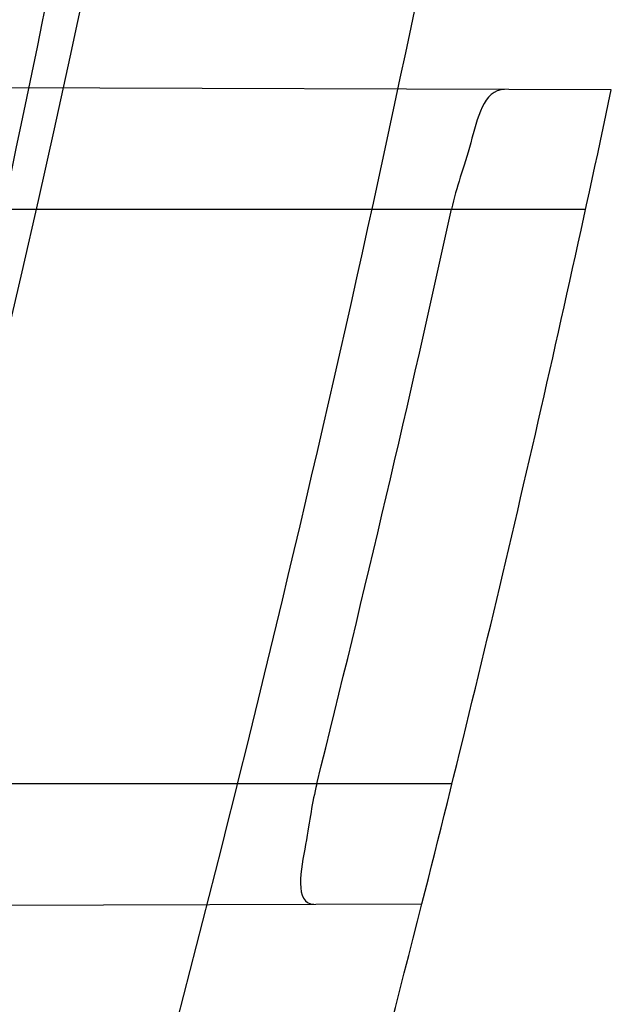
# Model space of a CAD drawing. Header units: millimetres. Extents: x 0 to 297, y 0 to 210.
# Tile 92 of 256: x 141.7452 to 141.7592, y 93.4522 to 93.4753. Entities that reach past the tile are written whole.
import ezdxf

# ---------------------------------------------------------------- set-up
doc = ezdxf.new("R2010")
doc.units = ezdxf.units.MM
doc.header["$LTSCALE"] = 16.335
doc.layers.get('0').update_dxf_attribs({"linetype": 'CONTINUOUS'})
for name, color, linetype in [('01_GLOBAL', 7, 'CONTINUOUS'), ('INTFCLR_1', 7, 'CONTINUOUS'), ('INTFCLR_144815', 7, 'CONTINUOUS')]:
    doc.layers.add(name, color=color, linetype=linetype)

msp = doc.modelspace()

# ---------------------------------------------------------------- linework, layer by layer
at = {"color": 7, "linetype": 'Continuous'}
msp.add_circle((142.5788034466, 92.2083412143), 3.42, dxfattribs=at)
at = {"color": 9, "linetype": 'Continuous'}
msp.add_arc((142.5788034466, 92.2083412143), 3.3761688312, 92.9674534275, 177.0325465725, dxfattribs=at)
at = {"layer": '01_GLOBAL', "color": 7, "linetype": 'Continuous'}
msp.add_circle((142.5788034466, 92.2083412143), 3.465, dxfattribs=at)
at = {"layer": 'INTFCLR_1', "color": 9, "linetype": 'Continuous'}
for p, q in [((141.7591567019, 93.4736477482), (141.7282450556, 93.4737556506)), ((141.7266979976, 93.4708428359), (141.7585536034, 93.4708428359)), ((141.7554119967, 93.45734283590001), (141.7233301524, 93.45734283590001)), ((141.7234335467, 93.4544132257), (141.7547052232, 93.4545223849))]:
    msp.add_line(p, q, dxfattribs=at)
at = {"layer": 'INTFCLR_1', "color": 6, "linetype": 'Continuous'}
for centre, radius, start, end in [((141.273551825, 93.5765928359), 0.5431065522, 270, 90.00000002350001), ((141.273551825, 93.5765928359), 0.5161422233, 270, 90.00000002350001), ((141.273551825, 93.5765928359), 0.4963968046, 345.7642015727, 348.0308689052), ((141.2739776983, 93.57658754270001), 0.4928984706, 345.9997874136, 347.6116644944)]:
    msp.add_arc(centre, radius, start, end, dxfattribs=at)
at = {"layer": 'INTFCLR_1', "color": 9, "linetype": 'Continuous'}
for centre, radius, start, end in [((141.2779528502, 93.57659374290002), 0.4794956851, 346.8723352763, 13.1275089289), ((141.2778760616, 93.5765928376), 0.475632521, 346.8756062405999, 13.1243934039), ((141.273551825, 93.5765928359), 0.4963968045, 342.6651652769, 345.7642015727)]:
    msp.add_arc(centre, radius, start, end, dxfattribs=at)
for points, knots in [([(141.7564146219, 93.4086508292), (141.7574831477, 93.41155839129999), (141.7595771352, 93.4174295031), (141.7635668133, 93.42933601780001), (141.7700402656, 93.45070775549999), (141.7760428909, 93.4757920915), (141.7800065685, 93.49821100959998), (141.7816728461, 93.5096585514), (141.7825328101, 93.5162796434), (141.7845176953, 93.5329021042), (141.7865801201, 93.56130459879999), (141.786249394, 93.5948145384), (141.7846909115, 93.6165304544), (141.783710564, 93.6265576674), (141.7829887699, 93.6332267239), (141.7807586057, 93.6512265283), (141.7756949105, 93.6800492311), (141.7683980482, 93.70818923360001), (141.7631787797, 93.72489102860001), (141.7612158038, 93.7308650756), (141.7582294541, 93.7396651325), (141.7514922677, 93.75806300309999), (141.7398577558, 93.7850653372), (141.7266081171, 93.8105758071), (141.7173713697, 93.8262776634), (141.7130543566, 93.8332672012), (141.7101864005, 93.83782329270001), (141.7024300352, 93.84980584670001), (141.6894327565, 93.86819606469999), (141.6713790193, 93.8905837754), (141.6560874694, 93.9073650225), (141.64540551, 93.9180914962), (141.6394993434, 93.9237707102), (141.6313044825, 93.931429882), (141.6198341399, 93.9414587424), (141.6074179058, 93.951189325), (141.5999877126, 93.9564732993), (141.5969902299, 93.95850233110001), (141.595231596, 93.95966887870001), (141.5931919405, 93.96097975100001), (141.5909359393, 93.9623581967), (141.5889565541, 93.9634935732), (141.587260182, 93.9643827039), (141.5858677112, 93.96502951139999), (141.5847587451, 93.9654250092), (141.5839916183, 93.9656040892), (141.5833474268, 93.9655067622), (141.5832219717, 93.96490050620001), (141.5835311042, 93.9642303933), (141.5840679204, 93.963301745), (141.5849352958, 93.96213278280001), (141.5860911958, 93.9607075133), (141.587545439, 93.9590358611), (141.5892822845, 93.9571169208), (141.5909074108, 93.95536848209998), (141.5923395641, 93.9538455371), (141.5948337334, 93.9512100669), (141.5989725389, 93.94688354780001), (141.6073909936, 93.9380497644), (141.6165855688, 93.9281391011), (141.6249614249, 93.9186667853), (141.6301387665, 93.9126434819), (141.6384641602, 93.90275559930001), (141.6512098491, 93.88673181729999), (141.6679191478, 93.8634190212), (141.680013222, 93.8443873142), (141.6879313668, 93.83084055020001), (141.6933038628, 93.8213126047), (141.702572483, 93.8039212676), (141.7149508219, 93.7776586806), (141.7234902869, 93.75576266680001), (141.7274621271, 93.7444100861)], [0, 0, 0, 0, 0.0103790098, 0.0208837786, 0.0420711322, 0.08518383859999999, 0.1071959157, 0.1183352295, 0.1239409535, 0.1295662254, 0.1744257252, 0.2192335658, 0.2417179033, 0.2473538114, 0.2529901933, 0.2641930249, 0.3081221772, 0.3509242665, 0.3614865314, 0.3667493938, 0.3719931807, 0.3926229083, 0.4323809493, 0.4704125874, 0.488853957, 0.4934075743, 0.4979380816, 0.506891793, 0.541232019, 0.5733300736, 0.6031972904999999, 0.6172524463, 0.624045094, 0.6306497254, 0.6548348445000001, 0.6750681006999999, 0.6834748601, 0.6853777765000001, 0.68719583, 0.6905456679, 0.6935010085, 0.6960526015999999, 0.698191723, 0.6999112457, 0.7012080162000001, 0.7020916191, 0.7026257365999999, 0.703100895, 0.7038825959, 0.7050751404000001, 0.7066972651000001, 0.7087491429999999, 0.7112254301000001, 0.7141189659, 0.7174213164, 0.7192231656, 0.7211235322, 0.729579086, 0.7392841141, 0.7620097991, 0.7748694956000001, 0.7816475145, 0.7886215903, 0.818178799, 0.8502213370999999, 0.88468242, 0.8936821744, 0.9027945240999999, 0.9213302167, 0.9597016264, 1, 1, 1, 1]), ([(141.589474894, 93.9635928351), (141.5901302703, 93.9635927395), (141.5934664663, 93.96227294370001), (141.5972968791, 93.9600325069), (141.6010154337, 93.95769364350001), (141.6028021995, 93.9565296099), (141.6058484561, 93.95450638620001), (141.6133970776, 93.94924141), (141.6260174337, 93.93955065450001), (141.6376862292, 93.9295595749), (141.6460232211, 93.9219302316), (141.6520280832, 93.91627713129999), (141.6628847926, 93.9056050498), (141.6784293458, 93.8889099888), (141.6967876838, 93.8666341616), (141.7100118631, 93.8483278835), (141.7179037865, 93.83639944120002), (141.7208202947, 93.8318664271), (141.7252087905, 93.8249149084), (141.734595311, 93.80930459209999), (141.748064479, 93.7839377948), (141.7598995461, 93.7570716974), (141.766753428, 93.7387640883), (141.7697904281, 93.7300101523), (141.7717861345, 93.7240691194), (141.7770905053, 93.7074658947), (141.7845086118, 93.67948795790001), (141.7896594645, 93.6508151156), (141.7919274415, 93.6329110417), (141.7926613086, 93.62627893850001), (141.793657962, 93.61630821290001), (141.795242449, 93.59471460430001), (141.7955788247, 93.5613875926), (141.7934815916, 93.5331432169), (141.7914638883, 93.5166159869), (141.7905895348, 93.51003151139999), (141.788895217, 93.4986462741), (141.7848639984, 93.4763451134), (141.7787596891, 93.4513974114), (141.7721799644, 93.4301501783), (141.768123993, 93.4183101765), (141.7659952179, 93.41247182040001), (141.7649089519, 93.40958046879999)], [0, 0, 0, 0, 0.0031306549, 0.0166311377, 0.0214593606, 0.0240790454, 0.0268205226, 0.0389267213, 0.0680356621, 0.1027866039, 0.1122691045, 0.1220183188, 0.1421809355, 0.1849822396, 0.2309158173, 0.2799873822, 0.2927706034, 0.2992370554, 0.3057353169, 0.3320403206, 0.3862319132, 0.4428084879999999, 0.4721383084, 0.4795908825, 0.487069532, 0.5020757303, 0.5628487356, 0.6251729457, 0.6410612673, 0.6490543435, 0.6570463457, 0.6889269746, 0.7524526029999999, 0.8160592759, 0.8240370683, 0.8319876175, 0.8477879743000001, 0.8790177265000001, 0.9402188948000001, 0.970317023, 0.9852457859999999, 1, 1, 1, 1]), ([(141.7274621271, 93.7444100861), (141.7315912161, 93.73260804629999), (141.7390893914, 93.7083558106), (141.7462276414, 93.6771830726), (141.7497519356, 93.6563636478), (141.7511690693, 93.6465420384), (141.7520562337, 93.63993331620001), (141.7542266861, 93.62172821), (141.7563129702, 93.5917074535), (141.7560193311, 93.56158016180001), (141.75492511, 93.5431617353), (141.7544248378, 93.53644044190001), (141.7535799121, 93.5264371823), (141.7512498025, 93.5051367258), (141.7458257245, 93.4730218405), (141.7391945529, 93.44635307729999), (141.7346932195, 93.43104762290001), (141.7328673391, 93.4250457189), (141.7295794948, 93.4147503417), (141.7226337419, 93.3948776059), (141.7115361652, 93.3677887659), (141.7001192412, 93.3445285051), (141.6927555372, 93.3309518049), (141.6900841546, 93.32616319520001), (141.6861147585, 93.3191771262), (141.6775648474, 93.3047783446), (141.6639972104, 93.28405809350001), (141.6473654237, 93.26144055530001), (141.6353721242, 93.2466858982), (141.6284582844, 93.2385874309), (141.6258517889, 93.2355648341), (141.6214530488, 93.2305373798), (141.6133270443, 93.2214911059), (141.6044845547, 93.2120682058), (141.5965053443, 93.2037254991), (141.5917239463, 93.1987068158), (141.5879282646, 93.1946089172), (141.5854794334, 93.19177211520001), (141.5841304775, 93.1899788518), (141.5835709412, 93.18902726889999), (141.5832318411, 93.1883445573), (141.5833749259, 93.1874561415), (141.5852684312, 93.18784244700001), (141.5873513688, 93.1888408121), (141.5911230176, 93.19087984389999), (141.5947207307, 93.1931715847), (141.5976748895, 93.1951401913), (141.5995705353, 93.1964436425), (141.602756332, 93.1986733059), (141.6078515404, 93.20240372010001), (141.6149715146, 93.20793848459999), (141.62561538, 93.21669735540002), (141.6351418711, 93.22524116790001), (141.6434777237, 93.2332353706), (141.649452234, 93.23913163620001), (141.6602195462, 93.2502334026), (141.6755659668, 93.26754542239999), (141.6935858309, 93.2905631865), (141.7064887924, 93.3094194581), (141.7141583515, 93.3216829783), (141.7169899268, 93.32634221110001), (141.721250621, 93.3334910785), (141.7303494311, 93.3495428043), (141.743335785, 93.375597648), (141.7522698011, 93.3973723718), (141.7564146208, 93.40865082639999)], [0, 0, 0, 0, 0.0419354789, 0.08505031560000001, 0.1071497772, 0.1127379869, 0.1183317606, 0.1295131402, 0.1742263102, 0.2191466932, 0.230445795, 0.2361065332, 0.241751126, 0.2641147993, 0.3079545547, 0.3508736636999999, 0.3561840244, 0.3614616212, 0.3719139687, 0.3924297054, 0.4320526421, 0.4700131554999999, 0.4792642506, 0.483852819, 0.4884035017, 0.5062126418, 0.5400088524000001, 0.5714206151, 0.6003317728, 0.6037560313, 0.6071340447, 0.6137178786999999, 0.6261602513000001, 0.6479155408, 0.6570536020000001, 0.6648783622, 0.6711643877, 0.6757843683, 0.6774462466, 0.6786751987, 0.6794900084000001, 0.6799813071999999, 0.6813020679, 0.6842478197, 0.6888651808, 0.6950795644, 0.6987591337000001, 0.70073729, 0.7027989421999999, 0.7117993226, 0.7219139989, 0.7330405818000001, 0.7580265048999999, 0.7648041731, 0.7717766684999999, 0.7861782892, 0.816667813, 0.8493175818, 0.8841610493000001, 0.8932352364, 0.8978283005, 0.9024468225, 0.9211469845, 0.9596997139, 1, 1, 1, 1]), ([(141.5894748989, 93.1895928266), (141.5892979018, 93.1895928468), (141.5888645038, 93.1896782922), (141.5888868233, 93.190457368), (141.5893505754, 93.1912589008), (141.5901524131, 93.1924502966), (141.5913747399, 93.19393289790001), (141.5929802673, 93.19575471), (141.5949656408, 93.1978911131), (141.5971947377, 93.2002239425), (141.5996190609, 93.2027196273), (141.6031782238, 93.2063557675), (141.6105296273, 93.21384324), (141.6195432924, 93.22320786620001), (141.6278287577, 93.2322027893), (141.6323134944, 93.2372021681), (141.6349707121, 93.240207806), (141.642015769, 93.24825737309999), (141.6542358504, 93.2629238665), (141.6711890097, 93.2854196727), (141.6850238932, 93.3060388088), (141.6937443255, 93.3203727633), (141.6977917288, 93.32732574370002), (141.7005148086, 93.332090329), (141.7080176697, 93.34559306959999), (141.7196527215, 93.3687304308), (141.7309710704, 93.39569854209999), (141.7380553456, 93.41548603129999), (141.7414080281, 93.4257353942), (141.74326968, 93.43170979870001), (141.7478571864, 93.44693850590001), (141.754617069, 93.4734775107), (141.7601493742, 93.50545404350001), (141.7625257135, 93.5266628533), (141.7633872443, 93.5366215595), (141.7638973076, 93.5433123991), (141.7650129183, 93.56164671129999), (141.7653124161, 93.591641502), (141.7631848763, 93.6215275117), (141.7609722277, 93.63964749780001), (141.7600677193, 93.64622607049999), (141.758622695, 93.65600410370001), (141.7550282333, 93.6767350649), (141.7477475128, 93.7077732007), (141.7401050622, 93.7319029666), (141.7358975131, 93.7436438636)], [0, 0, 0, 0, 0.0008731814, 0.0017184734, 0.0032338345, 0.0055641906, 0.008732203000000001, 0.0127298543, 0.0175349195, 0.0231216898, 0.028646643, 0.0346996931, 0.0482229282, 0.0804128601, 0.09881585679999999, 0.1085510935, 0.1135452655, 0.1186072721, 0.1613234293, 0.207686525, 0.2575125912, 0.2837456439, 0.2904463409, 0.297201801, 0.3108185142, 0.3666506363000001, 0.4248611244, 0.4549770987, 0.470314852, 0.4780577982, 0.4858479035, 0.548777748, 0.6130125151, 0.6457681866, 0.6540348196, 0.6623247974, 0.6788712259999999, 0.7446474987, 0.8101274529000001, 0.8265054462, 0.8346996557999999, 0.8428862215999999, 0.8752668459, 0.9384715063, 1, 1, 1, 1])]:
    msp.add_open_spline(points, degree=3, knots=knots, dxfattribs=at)
at = {"layer": 'INTFCLR_1', "color": 6, "linetype": 'Continuous'}
for points, knots in [([(141.6277114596, 93.9635928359), (141.62722335, 93.9635928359), (141.6272941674, 93.9616186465), (141.6286240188, 93.9602168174), (141.6303773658, 93.9574436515), (141.6330579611, 93.9541787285), (141.636536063, 93.9498851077), (141.6409148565, 93.9446589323), (141.6460561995, 93.938503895), (141.6515635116, 93.9318371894), (141.6570035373, 93.92513003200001), (141.6620669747, 93.9187433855), (141.6667156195, 93.9127488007), (141.6709428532, 93.907173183), (141.6747632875, 93.9020253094), (141.678203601, 93.89729346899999), (141.6812975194, 93.892957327), (141.684076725, 93.8889918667), (141.6865629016, 93.8853864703), (141.6887839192, 93.8821174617), (141.6907670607, 93.879157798), (141.6925435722, 93.87647309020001), (141.6941233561, 93.874058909), (141.6955259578, 93.8718932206), (141.6967707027, 93.86995357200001), (141.6978866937, 93.8681999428), (141.6988796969, 93.86662771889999), (141.6997620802, 93.86522135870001), (141.7005836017, 93.8639042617), (141.7014128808, 93.86256652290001), (141.7023097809, 93.86111046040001), (141.7032931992, 93.8595026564), (141.7043734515, 93.85772284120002), (141.7055619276, 93.8557478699), (141.706875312, 93.8535443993), (141.7083246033, 93.8510862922), (141.7099237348, 93.84834019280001), (141.7116817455, 93.8452798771), (141.7136163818, 93.8418602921), (141.7157436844, 93.8380349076), (141.7180830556, 93.833744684), (141.7206593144, 93.82891480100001), (141.7234900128, 93.82347305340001), (141.726590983, 93.8173359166), (141.7299816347, 93.810401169), (141.7336899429, 93.8025259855), (141.7377398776, 93.7935382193), (141.7421529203, 93.78321811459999), (141.7469453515, 93.7713014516), (141.7521299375, 93.7574106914), (141.7576364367, 93.74122679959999), (141.7631009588, 93.7231958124), (141.7681397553, 93.7040775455), (141.7724835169, 93.68473862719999), (141.7760959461, 93.6653468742), (141.7789762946, 93.645979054), (141.7811396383, 93.6266321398), (141.78259316, 93.6073517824), (141.7833500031, 93.5881192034), (141.7834187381, 93.5689647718), (141.782807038, 93.54987085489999), (141.7815194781, 93.5308399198), (141.7795595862, 93.51188722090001), (141.7769236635, 93.4929746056), (141.7736112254, 93.47412732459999), (141.7696058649, 93.4553044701), (141.7649044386, 93.43652991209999), (141.7595680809, 93.41806413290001), (141.7539109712, 93.4008043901), (141.7483372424, 93.3854818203), (141.7431614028, 93.3723954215), (141.7384031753, 93.3611505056), (141.7340415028, 93.3514143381), (141.7300563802, 93.34293319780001), (141.7264192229, 93.3354991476), (141.7231040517, 93.3289574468), (141.7200858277, 93.32318225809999), (141.7173473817, 93.3180790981), (141.7148681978, 93.3135654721), (141.7126227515, 93.30956018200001), (141.7105887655, 93.305996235), (141.7087453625, 93.3028169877), (141.7070795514, 93.29998482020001), (141.705579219, 93.29746570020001), (141.7042282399, 93.2952218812), (141.7030062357, 93.2932118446), (141.701896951, 93.29140311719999), (141.7008702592, 93.2897422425), (141.6998448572, 93.28809591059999), (141.698741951, 93.2863382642), (141.697495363, 93.2843681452), (141.6960930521, 93.28217288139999), (141.6945138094, 93.27972619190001), (141.6927331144, 93.2769994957), (141.6907308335, 93.2739717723), (141.6884841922, 93.27062245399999), (141.6859642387, 93.26692415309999), (141.6831423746, 93.2628508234), (141.6799866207, 93.2583791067), (141.6764721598, 93.2534967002), (141.6725652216, 93.248182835), (141.668231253, 93.2424190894), (141.6634587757, 93.2362207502), (141.6582464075, 93.2296072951), (141.6526341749, 93.2226555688), (141.646910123, 93.21570810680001), (141.6415439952, 93.20927720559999), (141.6369559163, 93.20380754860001), (141.633315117, 93.19932400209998), (141.6305101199, 93.19592415), (141.6286771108, 93.1930397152), (141.6273060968, 93.1916061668), (141.6272194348, 93.1895928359), (141.6277114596, 93.1895928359)], [0, 0, 0, 0, 0.0017146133, 0.0041239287, 0.0077631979, 0.0127375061, 0.019147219, 0.0271011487, 0.0367138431, 0.0473099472, 0.0574795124, 0.0670486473, 0.07593967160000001, 0.0841262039, 0.0916267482, 0.0984583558, 0.1046766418, 0.1103381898, 0.1154683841, 0.1200606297, 0.1242209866, 0.1279830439, 0.1313690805, 0.1343557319, 0.1370466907, 0.1394649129, 0.141657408, 0.1435788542, 0.1452969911, 0.147110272, 0.1491076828, 0.1513042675, 0.1537308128, 0.1564212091, 0.1594011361, 0.1627417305, 0.1664450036, 0.1705638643, 0.1751393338, 0.1802462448, 0.1859394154, 0.1923045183, 0.1994748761, 0.2074861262, 0.2164579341, 0.2265900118, 0.2380620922, 0.2510852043, 0.2660147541, 0.2831767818, 0.3031618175, 0.3260557, 0.3493456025, 0.3725974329, 0.3956655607, 0.4186206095, 0.4413650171, 0.4640353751, 0.4865253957, 0.5089623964, 0.531306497, 0.5536180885, 0.5759523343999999, 0.598223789, 0.6206818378, 0.6431588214, 0.6658101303, 0.6886542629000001, 0.710664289, 0.7296002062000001, 0.7459208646, 0.7600932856, 0.7724882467, 0.7833944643, 0.793008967, 0.8015592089, 0.8091555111, 0.8158987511, 0.8219029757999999, 0.8272448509, 0.832028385, 0.8363175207, 0.8401542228, 0.8435703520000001, 0.8466171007, 0.8493545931, 0.8518335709, 0.8540704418, 0.8562135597, 0.8586467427, 0.8613594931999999, 0.864403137, 0.8677972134, 0.87158895, 0.8758429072, 0.8805481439, 0.8857559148, 0.8915631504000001, 0.8979547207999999, 0.9049814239, 0.9126947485, 0.9211229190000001, 0.9303127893, 0.9401736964, 0.9507020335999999, 0.9616958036, 0.9717974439, 0.9801138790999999, 0.9868020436, 0.9920080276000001, 0.9957951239, 0.9982716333, 1, 1, 1, 1]), ([(141.6277114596, 93.1895928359), (141.628171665, 93.1895928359), (141.6293857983, 93.19006169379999), (141.6315047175, 93.19118839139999), (141.6344755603, 93.1931057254), (141.6382959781, 93.1958294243), (141.6430293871, 93.1994736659), (141.6486619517, 93.204090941), (141.6548706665, 93.2094848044), (141.6611699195, 93.2152477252), (141.6671157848, 93.2209450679), (141.6725640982, 93.22637349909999), (141.6775235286, 93.2314965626), (141.6820174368, 93.23628843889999), (141.6860792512, 93.24074344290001), (141.6897364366, 93.2448601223), (141.6930192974, 93.248641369), (141.695970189, 93.25211257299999), (141.6986132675, 93.2552811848), (141.7009775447, 93.25816358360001), (141.7030883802, 93.2607771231), (141.7049778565, 93.2631493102), (141.7066938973, 93.26533073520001), (141.7083843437, 93.267503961), (141.7101852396, 93.2698473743), (141.7120971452, 93.2723692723), (141.7139888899, 93.2749001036), (141.7158471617, 93.2774191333), (141.7177807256, 93.2800762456), (141.719921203, 93.2830619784), (141.7223135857, 93.2864552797), (141.7249869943, 93.2903210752), (141.7279695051, 93.29472983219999), (141.7312859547, 93.2997545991), (141.7349620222, 93.3054853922), (141.739037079, 93.3120481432), (141.7435494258, 93.3195877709), (141.7485344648, 93.32828125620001), (141.7540294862, 93.3383627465), (141.760066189, 93.3501066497), (141.766684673, 93.36392390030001), (141.7737557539, 93.3800111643), (141.780825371, 93.39786298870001), (141.7874356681, 93.4166847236), (141.7933066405, 93.4357633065), (141.7983875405, 93.454912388), (141.8026952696, 93.4741114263), (141.8062277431, 93.4932588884), (141.8090134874, 93.5124067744), (141.811058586, 93.53147350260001), (141.8123825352, 93.5504894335), (141.8129971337, 93.5694357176), (141.8129122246, 93.5883156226), (141.8121342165, 93.6071403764), (141.8106673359, 93.62589803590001), (141.8085112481, 93.6445966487), (141.8056642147, 93.6632334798), (141.8021262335, 93.68178000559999), (141.7978831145, 93.7002777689), (141.7929277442, 93.71870359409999), (141.7872355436, 93.7370788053), (141.7808222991, 93.75530999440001), (141.7739442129, 93.77270942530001), (141.7670434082, 93.78846903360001), (141.7605810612, 93.8020326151), (141.7546880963, 93.8135696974), (141.7493295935, 93.823472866), (141.7444701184, 93.8320171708), (141.7400702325, 93.83943301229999), (141.7360941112, 93.8458959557), (141.7325006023, 93.8515538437), (141.7292596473, 93.8565142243), (141.726339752, 93.8608753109), (141.7237187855, 93.86470654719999), (141.7213647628, 93.8680818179), (141.7192605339, 93.87104888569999), (141.717372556, 93.87367216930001), (141.7156764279, 93.8759981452), (141.7140548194, 93.87819543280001), (141.7123690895, 93.88045363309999), (141.7105117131, 93.88291035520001), (141.7085985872, 93.8854056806), (141.7066793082, 93.8878747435), (141.7047357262, 93.8903431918), (141.7026024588, 93.8930148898), (141.7002196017, 93.8959525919), (141.69755058, 93.8991866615), (141.6945697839, 93.9027308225), (141.6912418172, 93.90660370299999), (141.6875371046, 93.9108152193), (141.6834171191, 93.91537787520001), (141.6788518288, 93.92028969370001), (141.6738154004, 93.9255385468), (141.6682758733, 93.9311042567), (141.6622344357, 93.93693821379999), (141.6557918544, 93.9428789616), (141.6493931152, 93.94847737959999), (141.6435362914, 93.95331061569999), (141.6386043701, 93.9571286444), (141.6346411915, 93.9599686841), (141.6315795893, 93.9619541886), (141.6294126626, 93.96311226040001), (141.6281767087, 93.9635928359), (141.6277114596, 93.9635928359)], [0, 0, 0, 0, 0.0015510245, 0.0042404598, 0.008161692, 0.0134191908, 0.0200669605, 0.0282845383, 0.0379646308, 0.04778133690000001, 0.0570562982, 0.0657163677, 0.0737008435, 0.0810864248, 0.08785639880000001, 0.09401872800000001, 0.09964461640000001, 0.1047327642, 0.1093734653, 0.1135510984, 0.1172970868, 0.1206958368, 0.1237721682, 0.1266512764, 0.1299751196, 0.1337328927, 0.1373171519, 0.1406241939, 0.1442827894, 0.1483924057, 0.1530055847, 0.1582756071, 0.1642330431, 0.1709447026, 0.1785661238, 0.1871788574, 0.1969791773, 0.2081785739, 0.2209513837, 0.2356728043, 0.2526768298, 0.2725784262, 0.2948857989, 0.3173719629, 0.3397942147, 0.362144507, 0.3841260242, 0.4060931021, 0.4277499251, 0.4493238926, 0.4707068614, 0.4919794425, 0.5131973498, 0.5343237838, 0.5554641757, 0.5765947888, 0.5977467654, 0.6189899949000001, 0.6402145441, 0.6616941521, 0.6832817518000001, 0.7050322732, 0.7268136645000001, 0.7463228, 0.7630041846, 0.7774428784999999, 0.7899800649, 0.8009502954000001, 0.8105690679, 0.8190401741, 0.8265233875, 0.8331581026, 0.8390096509, 0.8442114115, 0.8488026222, 0.8528784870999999, 0.8564706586, 0.8596954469, 0.8625805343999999, 0.8656744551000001, 0.8691928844, 0.8729603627, 0.8762716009, 0.879732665, 0.8835489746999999, 0.8877941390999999, 0.8924809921, 0.8976810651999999, 0.9034017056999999, 0.9096904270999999, 0.916584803, 0.9241199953, 0.932290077, 0.9411002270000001, 0.9505839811, 0.960593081, 0.9706330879, 0.9792338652, 0.9861845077, 0.991642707, 0.9956806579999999, 0.9984319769, 1, 1, 1, 1]), ([(141.7566457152, 93.4736565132), (141.7561516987, 93.47365823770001), (141.7558409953, 93.4721876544), (141.7555158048, 93.4713722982), (141.7553995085, 93.4708428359)], [0, 0, 0, 0, 0.4768050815, 1, 1, 1, 1]), ([(141.7522345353, 93.45734283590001), (141.7521175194, 93.45687351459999), (141.7520367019, 93.45616830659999), (141.7516945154, 93.45451187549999), (141.7521667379, 93.45451352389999)], [0, 0, 0, 0, 0.5059962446, 1, 1, 1, 1])]:
    msp.add_open_spline(points, degree=3, knots=knots, dxfattribs=at)
at = {"layer": 'INTFCLR_144815', "color": 6, "linetype": 'Continuous'}
for radius in [0.5743020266, 0.5472855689]:
    msp.add_circle((141.273551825, 93.5765928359), radius, dxfattribs=at)
for radius, start, end in [(0.7917112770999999, 313.9937911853, 154.5150993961), (0.7647112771, 312.9543589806, 154.5144414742), (0.73941501, 282.2440355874, 71.2863570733), (0.5834285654, 308.490992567, 51.50900743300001), (0.6104450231, 316.9838592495, 43.0161407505), (0.5760164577, 313.9992414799, 46.00075850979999)]:
    msp.add_arc((141.273551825, 93.5765928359), radius, start, end, dxfattribs=at)
at = {"layer": 'INTFCLR_144815', "color": 9, "linetype": 'Continuous'}
for centre, radius, start, end in [((141.273551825, 93.5765928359), 0.7345008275, 292.4997540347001, 54.0964566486), ((141.2735550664, 93.5765943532), 0.6625959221, 292.4997540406, 54.09645665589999), ((141.2735749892, 93.5765983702), 0.6513931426, 311.2505121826, 48.7494878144), ((141.2735518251, 93.5765928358), 0.5937131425, 314.0862202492, 45.9137797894), ((141.273551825, 93.5765928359), 0.5795156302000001, 313.8592910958, 46.1407088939), ((141.273551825, 93.5765928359), 0.5757241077, 314.0319604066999, 45.9680396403)]:
    msp.add_arc(centre, radius, start, end, dxfattribs=at)
at = {"layer": 'INTFCLR_144815', "color": 6, "linetype": 'Continuous'}
for points, knots in [([(141.6746009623, 93.1760929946), (141.6743294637, 93.1760979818), (141.6739346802, 93.1770195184), (141.6745467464, 93.1778388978), (141.6750158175, 93.17883374), (141.6756162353, 93.1797931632), (141.6763427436, 93.18091902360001), (141.6772268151, 93.1822020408), (141.6782605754, 93.1836515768), (141.6794495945, 93.1852715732), (141.6807951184, 93.18706860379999), (141.6822994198, 93.18904864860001), (141.6839649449, 93.1912193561), (141.6857956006, 93.1935906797), (141.6877946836, 93.1961725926), (141.6899625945, 93.1989721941), (141.6922956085, 93.2019921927), (141.6947877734, 93.2052332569), (141.6974360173, 93.20870055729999), (141.7002434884, 93.21240829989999), (141.7032142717, 93.2163732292), (141.7063442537, 93.22060254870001), (141.7096232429, 93.2250961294), (141.7130388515, 93.22985135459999), (141.7165811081, 93.2348694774), (141.7202374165, 93.2401484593), (141.7239937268, 93.2456843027), (141.7278347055, 93.251470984), (141.731743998, 93.2575005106), (141.735704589, 93.26376313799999), (141.7396991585, 93.2702476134), (141.7437104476, 93.2769414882), (141.7477216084, 93.28383147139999), (141.7517165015, 93.2909037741), (141.7556799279, 93.2981444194), (141.7595977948, 93.3055395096), (141.7634572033, 93.3130754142), (141.767246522, 93.3207389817), (141.7709553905, 93.32851766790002), (141.7745746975, 93.3363996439), (141.7780965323, 93.3443738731), (141.7815140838, 93.35243008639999), (141.7848215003, 93.3605586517), (141.7880144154, 93.3687521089), (141.7910827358, 93.3769863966), (141.7940232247, 93.38525192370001), (141.7968372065, 93.39355072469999), (141.7995279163, 93.40189302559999), (141.8020958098, 93.4102817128), (141.8045374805, 93.4187064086), (141.8068514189, 93.42716225), (141.8090350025, 93.4356385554), (141.811086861, 93.444127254), (141.8130074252, 93.4526268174), (141.8147973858, 93.4611370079), (141.8164574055, 93.4696578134), (141.8179878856, 93.4781882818), (141.8193889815, 93.4867260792), (141.8206608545, 93.49526836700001), (141.8218038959, 93.5038134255), (141.8228186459, 93.5123607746), (141.8237055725, 93.5209097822), (141.8244651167, 93.5294599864), (141.8250976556, 93.5380107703), (141.8256035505, 93.54656205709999), (141.825983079, 93.55511352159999), (141.8262364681, 93.5636652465), (141.8263638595, 93.57221696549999), (141.8263653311, 93.5807687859), (141.8262408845, 93.58932047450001), (141.825990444, 93.5978721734), (141.8256138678, 93.6064236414), (141.8251109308, 93.61497493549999), (141.8244813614, 93.6235256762), (141.8237248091, 93.6320757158), (141.8228408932, 93.64062454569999), (141.821829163, 93.64917180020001), (141.8206891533, 93.6577167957), (141.8194203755, 93.6662587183), (141.8180223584, 93.67479645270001), (141.8164946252, 93.6833288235), (141.8148367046, 93.6918545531), (141.8130483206, 93.7003713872), (141.8111294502, 93.708876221), (141.8090801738, 93.7173660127), (141.8069004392, 93.7258386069), (141.8045900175, 93.7342926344), (141.8021489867, 93.7427256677), (141.7995780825, 93.7511333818), (141.7968786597, 93.7595102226), (141.794052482, 93.76785030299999), (141.7911015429, 93.7761479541), (141.7880284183, 93.78439680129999), (141.7848363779, 93.7925896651), (141.7815294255, 93.8007186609), (141.7781123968, 93.8087751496), (141.7745910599, 93.8167496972), (141.7709722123, 93.8246320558), (141.7672637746, 93.83241116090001), (141.7634748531, 93.84007518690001), (141.7596157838, 93.8476116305), (141.7556981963, 93.85500733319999), (141.7517349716, 93.8622486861), (141.7477402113, 93.8693217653), (141.7437291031, 93.8762126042), (141.7397177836, 93.8829074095), (141.7357230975, 93.8893928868), (141.7317622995, 93.8956565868), (141.7278527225, 93.90168723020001), (141.7240113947, 93.9074750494), (141.7202546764, 93.9130120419), (141.7165979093, 93.9182921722), (141.7130551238, 93.92331147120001), (141.7096387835, 93.92806808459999), (141.7063596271, 93.93256220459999), (141.7032265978, 93.9367959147), (141.7002468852, 93.9407729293), (141.6974259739, 93.9444983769), (141.6947677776, 93.947978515), (141.6922747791, 93.9512204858), (141.689948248, 93.9542320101), (141.6877884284, 93.957021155), (141.6857947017, 93.9595961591), (141.6839658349, 93.96196516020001), (141.6823001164, 93.9641361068), (141.6807955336, 93.9661165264), (141.6794499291, 93.96791362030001), (141.6782609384, 93.9695336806), (141.6772266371, 93.97098359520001), (141.6763438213, 93.9722659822), (141.6756133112, 93.9733940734), (141.6750243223, 93.9743472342), (141.6745991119, 93.9751992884), (141.6741632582, 93.9759468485), (141.6741898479, 93.9770851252), (141.6746009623, 93.97709267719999)], [0, 0, 0, 0, 0.0009311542, 0.0023661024, 0.0034197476, 0.004708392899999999, 0.006238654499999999, 0.0080169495, 0.0100497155, 0.0123440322, 0.0149074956, 0.0177478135, 0.0208710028, 0.0242896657, 0.0280205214, 0.0320682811, 0.0364316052, 0.0411066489, 0.04608797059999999, 0.0513925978, 0.0570544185, 0.0630770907, 0.069434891, 0.0761294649, 0.08315356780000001, 0.09049758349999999, 0.0981493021, 0.1060937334, 0.1143137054, 0.1227901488, 0.1315025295, 0.1404294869, 0.1495493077, 0.1588404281, 0.1682819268, 0.1778537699, 0.1875370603, 0.197314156, 0.207168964, 0.217086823, 0.2270545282, 0.2370604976, 0.2470942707, 0.2571461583, 0.2672135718, 0.2772260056, 0.2872285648, 0.2972614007, 0.3072826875, 0.3173107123, 0.3273382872, 0.3373435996, 0.3473246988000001, 0.3572841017, 0.367223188, 0.3771444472, 0.387051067, 0.3969410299, 0.4068119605, 0.4166652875, 0.4265028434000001, 0.4363264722, 0.4461370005, 0.4559367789, 0.4657270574, 0.4755104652, 0.4852884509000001, 0.4950636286, 0.5048374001, 0.5146124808, 0.5243903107, 0.5341735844, 0.5439637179, 0.5537632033, 0.5635732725, 0.5733961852, 0.5832332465, 0.5930862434, 0.6029564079, 0.6128446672, 0.6227518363, 0.6326790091, 0.6426268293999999, 0.6525927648, 0.6625749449, 0.6725742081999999, 0.6825911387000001, 0.6926266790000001, 0.7026779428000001, 0.7127386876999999, 0.7228052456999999, 0.7328732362, 0.7429368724, 0.7529895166, 0.7630233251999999, 0.7730292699, 0.7829971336, 0.7929151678, 0.8027701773, 0.8125475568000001, 0.8222311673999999, 0.8318035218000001, 0.8412455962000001, 0.8505374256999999, 0.8596580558, 0.8685859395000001, 0.8772993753, 0.8857769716, 0.8939982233, 0.9019439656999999, 0.9095970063, 0.9169424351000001, 0.9239679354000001, 0.9306640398, 0.9370242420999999, 0.9430448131, 0.9487246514, 0.9540648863, 0.9590688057, 0.9637413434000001, 0.9680887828, 0.9721183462, 0.9758379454, 0.9792560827, 0.9823810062, 0.9852211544, 0.9877847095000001, 0.9900792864, 0.992112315, 0.993890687, 0.995421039, 0.9967097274, 0.9977633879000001, 0.9985900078, 1, 1, 1, 1]), ([(141.6876600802, 93.9635928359), (141.6873876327, 93.9635928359), (141.6869901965, 93.9626640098), (141.6875708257, 93.9618304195), (141.6880138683, 93.96081402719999), (141.6885845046, 93.9598337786), (141.6892758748, 93.95868324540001), (141.6901180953, 93.95737211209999), (141.6911032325, 93.9558912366), (141.6922361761, 93.95423713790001), (141.693517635, 93.95240368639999), (141.6949495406, 93.9503850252), (141.696533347, 93.9481745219), (141.6982702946, 93.94576541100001), (141.7001613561, 93.9431504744), (141.702206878, 93.9403225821), (141.7044067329, 93.93727439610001), (141.7067598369, 93.9339990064), (141.7092643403, 93.9304896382), (141.7119171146, 93.9267403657), (141.7147138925, 93.9227459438), (141.7176489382, 93.9185023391), (141.7207150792, 93.9140067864), (141.7239035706, 93.9092581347), (141.7272041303, 93.90425699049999), (141.7306050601, 93.8990057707), (141.7340933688, 93.8935087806), (141.737654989, 93.8877721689), (141.7412750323, 93.881803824), (141.7449380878, 93.87561318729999), (141.7486285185, 93.8692110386), (141.7523307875, 93.8626091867), (141.7560297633, 93.8558201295), (141.759710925, 93.848856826), (141.7633605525, 93.841732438), (141.7669658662, 93.83446010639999), (141.7705151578, 93.82705267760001), (141.7739978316, 93.81952255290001), (141.7774044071, 93.81188158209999), (141.7807265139, 93.8041409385), (141.7839568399, 93.7963110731), (141.7870890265, 93.7884017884), (141.7901177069, 93.7804219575), (141.7930382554, 93.77237995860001), (141.7958469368, 93.7642830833), (141.7985405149, 93.75613842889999), (141.8011165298, 93.74795190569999), (141.8035728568, 93.7397293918), (141.8059080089, 93.7314755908), (141.8081207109, 93.7231952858), (141.8102101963, 93.71489212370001), (141.8121758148, 93.70656992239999), (141.814017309, 93.698231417), (141.8157344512, 93.6898796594), (141.8173273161, 93.68151664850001), (141.8187959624, 93.67314474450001), (141.8201406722, 93.66476527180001), (141.8213616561, 93.6563800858), (141.8224592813, 93.6479900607), (141.823433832, 93.6395966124), (141.8242856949, 93.6312001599), (141.8250151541, 93.62280178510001), (141.8256225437, 93.6144016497), (141.8261081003, 93.60600059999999), (141.8264720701, 93.59759857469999), (141.826714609, 93.58919624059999), (141.8268358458, 93.5807934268), (141.8268358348, 93.5723907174), (141.8267145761, 93.56398791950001), (141.8264720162, 93.55558560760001), (141.8261080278, 93.5471836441), (141.8256224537, 93.5387826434), (141.8250150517, 93.5303826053), (141.8242855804, 93.5219843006), (141.823433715, 93.5135879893), (141.8224591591, 93.5051946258), (141.8213615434, 93.496804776), (141.8201405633, 93.4884196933), (141.818795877, 93.48004042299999), (141.8173272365, 93.4716685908), (141.8157344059, 93.4633057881), (141.8140172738, 93.4549540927), (141.8121758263, 93.4466158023), (141.8102102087, 93.43829360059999), (141.8081207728, 93.4299906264), (141.805908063, 93.4217102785), (141.8035729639, 93.4134566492), (141.801116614, 93.4052340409), (141.7985406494, 93.3970476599), (141.7958470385, 93.38890288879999), (141.7930384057, 93.3808061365), (141.7901178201, 93.3727640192), (141.7870891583, 93.3647842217), (141.7839569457, 93.3568748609), (141.7807266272, 93.34904500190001), (141.7774045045, 93.3413043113), (141.7739979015, 93.33366327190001), (141.7705152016, 93.3261330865), (141.7669658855, 93.3187256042), (141.7633605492, 93.3114532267), (141.759710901, 93.30432879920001), (141.7560297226, 93.2973654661), (141.7523307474, 93.29057641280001), (141.748628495, 93.2839745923), (141.7449380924, 93.2775724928), (141.7412750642, 93.27138190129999), (141.737655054, 93.2654136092), (141.7340934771, 93.2596770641), (141.7306052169, 93.25418014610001), (141.7272043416, 93.24892900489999), (141.7239038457, 93.2439279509), (141.7207154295, 93.2391794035), (141.7176493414, 93.23468391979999), (141.7147143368, 93.23044036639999), (141.7119175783, 93.226445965), (141.7092648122, 93.2226966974), (141.7067603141, 93.2191873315), (141.7044071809, 93.2159118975), (141.702207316, 93.21286369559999), (141.700161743, 93.2100357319), (141.6982706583, 93.2074207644), (141.6965336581, 93.2050115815), (141.6949498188, 93.2028010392), (141.6935178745, 93.2007823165), (141.6922363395, 93.1989487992), (141.691103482, 93.19729470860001), (141.6901178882, 93.1958135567), (141.6892769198, 93.1945030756), (141.6885816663, 93.193350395), (141.6880221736, 93.19237622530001), (141.6876198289, 93.19150727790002), (141.6872095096, 93.190741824), (141.687244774, 93.1895928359), (141.6876600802, 93.1895928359)], [0, 0, 0, 0, 0.0009748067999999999, 0.0024843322, 0.0035889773, 0.0049377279, 0.0065370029, 0.0083930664, 0.0105121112, 0.0129009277, 0.0155662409, 0.0185155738, 0.0217561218, 0.0252958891, 0.029142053, 0.0333024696, 0.0377835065, 0.0425919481, 0.0477324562, 0.0532095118, 0.059024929, 0.0651792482, 0.071670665, 0.0784946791, 0.0856442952, 0.09310988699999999, 0.1008792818, 0.1089378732, 0.1172690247, 0.1258543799, 0.1346742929, 0.1437082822, 0.1529356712, 0.1623360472, 0.1718891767, 0.1815756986, 0.1913773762, 0.2012771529, 0.211259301, 0.2213094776, 0.2314148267, 0.2415638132, 0.2517458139, 0.2619526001, 0.2721754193, 0.2824085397, 0.2926450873, 0.3028812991, 0.3131119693, 0.3233349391, 0.3335463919, 0.3437455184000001, 0.3539296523, 0.3640990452, 0.3742517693, 0.3843890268, 0.3945097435, 0.4046157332, 0.4147062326, 0.4247836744, 0.4348478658, 0.4449015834, 0.4549448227, 0.4649806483, 0.4750093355, 0.4850340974, 0.4950553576, 0.5050763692, 0.5150976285, 0.5251223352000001, 0.5351510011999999, 0.5451866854, 0.5552299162, 0.5652834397, 0.5753475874, 0.5854247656, 0.5955152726, 0.6056208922, 0.6157416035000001, 0.6258785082, 0.6360313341, 0.6462002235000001, 0.6563845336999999, 0.6665832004, 0.6767949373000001, 0.6870173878, 0.6972484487, 0.7074841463, 0.7177211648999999, 0.7279537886, 0.7381770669, 0.7483834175, 0.7585658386, 0.7687147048, 0.7788200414, 0.7888703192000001, 0.7988525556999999, 0.8087524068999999, 0.8185541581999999, 0.8282407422, 0.8377939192, 0.8471943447, 0.8564217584, 0.8654556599, 0.8742755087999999, 0.8828608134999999, 0.8911918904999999, 0.8992503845, 0.907019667, 0.9144851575, 0.9216346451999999, 0.9284584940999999, 0.9349497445, 0.9411040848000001, 0.9469194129, 0.9523964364, 0.9575370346, 0.9623454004, 0.9668266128, 0.9709869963, 0.9748333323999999, 0.9783730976, 0.9816137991, 0.9845631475, 0.9872286, 0.9896174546, 0.9917366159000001, 0.9935927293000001, 0.995192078, 0.9965408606, 0.9976455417, 0.9985140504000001, 1, 1, 1, 1]), ([(141.7908088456, 93.5765928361), (141.7908088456, 93.57127953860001), (141.7906525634, 93.5606470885), (141.7899491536, 93.5447010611), (141.7887751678, 93.5287546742), (141.7871271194, 93.51280914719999), (141.7850015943, 93.4968670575), (141.7823948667, 93.48093315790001), (141.7793016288, 93.4650146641), (141.7757175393, 93.4491220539), (141.7716413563, 93.43326967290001), (141.7670698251, 93.4174789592), (141.7620073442, 93.4017749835), (141.7564585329, 93.38619054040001), (141.7504384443, 93.37076715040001), (141.7439673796, 93.3555543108), (141.7370796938, 93.3406137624), (141.7298227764, 93.3260176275), (141.7222605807, 93.3118515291), (141.7144767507, 93.2982091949), (141.7065733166, 93.2851908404), (141.6986695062, 93.27289842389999), (141.6908948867, 93.2614257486), (141.6833811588, 93.2508500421), (141.6762501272, 93.24122325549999), (141.6696044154, 93.2325659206), (141.6635210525, 93.2248708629), (141.6580483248, 93.21810683), (141.6532152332, 93.2122208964), (141.649021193, 93.2071580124), (141.6454650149, 93.20284632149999), (141.6425175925, 93.1992446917), (141.6401862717, 93.1962576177), (141.6383808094, 93.1939484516), (141.6372501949, 93.19201130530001), (141.6363191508, 93.19093734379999), (141.6364430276, 93.1895928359), (141.6367999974, 93.1895928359)], [0, 0, 0, 0, 0.0373969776, 0.0748305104, 0.1123278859, 0.1499208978, 0.1876426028, 0.2255106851, 0.2635438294, 0.3017616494, 0.3401610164, 0.3787310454, 0.4174490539, 0.4562752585, 0.4951477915, 0.5339633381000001, 0.5726158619, 0.6109244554, 0.6486768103, 0.6856239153, 0.7214601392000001, 0.7558561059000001, 0.7884730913, 0.8189949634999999, 0.8471589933, 0.8727898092, 0.8958085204, 0.9161981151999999, 0.9340282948, 0.9494114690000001, 0.9624736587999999, 0.9733586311, 0.9821878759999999, 0.9890812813, 0.9941468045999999, 0.9974875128, 1, 1, 1, 1]), ([(141.6617698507, 93.1760929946), (141.6615040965, 93.17609779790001), (141.6610997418, 93.1769862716), (141.6617182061, 93.17778748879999), (141.6621863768, 93.17874933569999), (141.6627882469, 93.1796796), (141.6635160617, 93.1807709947), (141.6644022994, 93.1820153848), (141.6654390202, 93.1834218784), (141.6666320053, 93.1849944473), (141.6679824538, 93.1867393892), (141.669492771, 93.18866264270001), (141.6711648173, 93.1907708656), (141.6730004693, 93.19307116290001), (141.6750016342, 93.19557147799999), (141.6771699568, 93.1982801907), (141.6795068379, 93.20120624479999), (141.6820130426, 93.20435872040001), (141.6846888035, 93.20774703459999), (141.6875331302, 93.2113801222), (141.6905433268, 93.2152658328), (141.6937142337, 93.21940988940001), (141.6970382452, 93.2238157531), (141.700505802, 93.22848506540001), (141.7041058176, 93.2334180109), (141.7078256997, 93.23861312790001), (141.7116512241, 93.2440668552), (141.7155666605, 93.24977337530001), (141.7195551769, 93.2557248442), (141.723599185, 93.261911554), (141.7276807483, 93.26832222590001), (141.7317819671, 93.2749443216), (141.7358853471, 93.2817643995), (141.7399741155, 93.28876846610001), (141.7440324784, 93.2959423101), (141.7480458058, 93.3032717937), (141.7520007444, 93.3107430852), (141.7558852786, 93.3183428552), (141.7596887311, 93.3260584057), (141.763401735, 93.3338777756), (141.7670161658, 93.3417897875), (141.7705250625, 93.34978408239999), (141.7739225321, 93.35785111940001), (141.7772036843, 93.36598224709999), (141.7803644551, 93.374169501), (141.7834015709, 93.3824057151), (141.7863124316, 93.3906844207), (141.7890950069, 93.3989997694), (141.7917478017, 93.4073466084), (141.7942696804, 93.4157201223), (141.7966599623, 93.4241163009), (141.7989181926, 93.4325313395), (141.8010442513, 93.44096216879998), (141.8030381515, 93.44940584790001), (141.8049001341, 93.45786006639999), (141.806630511, 93.4663226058), (141.8082297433, 93.47479181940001), (141.8096983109, 93.48326611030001), (141.8110367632, 93.4917442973), (141.8122456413, 93.50022525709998), (141.8133255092, 93.50870822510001), (141.8142768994, 93.517192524), (141.8151003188, 93.5256776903), (141.8157962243, 93.5341633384), (141.8163650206, 93.5426492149), (141.81680705, 93.5511351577), (141.8171225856, 93.5596210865), (141.8173118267, 93.568106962), (141.8173538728, 93.5737644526), (141.8173538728, 93.5765928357)], [0, 0, 0, 0, 0.00181501, 0.0045946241, 0.006643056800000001, 0.0091526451, 0.0121366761, 0.0156081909, 0.0195807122, 0.0240687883, 0.0290862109, 0.0346476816, 0.0407671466, 0.0474603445, 0.0547437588, 0.0626358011, 0.0711532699, 0.0803146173, 0.09013637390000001, 0.1006350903, 0.1118217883, 0.1237004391, 0.136266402, 0.1495090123, 0.1634151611, 0.1779670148, 0.1931399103, 0.2089038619, 0.225223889, 0.2420611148, 0.2593736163, 0.2771176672, 0.2952488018, 0.3137228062, 0.3324966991, 0.3515294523, 0.3707824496, 0.3902198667, 0.4098089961, 0.4295201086, 0.4493266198, 0.4692049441, 0.4891342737, 0.5090965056, 0.5290766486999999, 0.5490606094, 0.5690374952, 0.588998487, 0.6089348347, 0.6288413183, 0.6487120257, 0.6685443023, 0.6883346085, 0.7080823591, 0.727785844, 0.7474459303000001, 0.7670626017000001, 0.7866380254, 0.8061732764, 0.8256710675, 0.8451338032, 0.8645648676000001, 0.88396741, 0.9033451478, 0.9227018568, 0.9420414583, 0.9613681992, 0.9806862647, 1, 1, 1, 1]), ([(141.697273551, 93.1987577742), (141.6967799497, 93.19876639), (141.6969977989, 93.20071470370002), (141.6979966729, 93.20218160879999), (141.6994788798, 93.20494463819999), (141.7016336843, 93.20820177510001), (141.7044286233, 93.21240306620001), (141.7078886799, 93.2174400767), (141.7120101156, 93.2234249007), (141.7166417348, 93.2301918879), (141.7214502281, 93.2373217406), (141.7260779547, 93.244329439), (141.7303241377, 93.2508937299), (141.7341755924, 93.2569834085), (141.7376517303, 93.262598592), (141.7407854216, 93.2677615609), (141.7435925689, 93.2724770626), (141.7461025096, 93.2767679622), (141.7483413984, 93.28065915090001), (141.7503553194, 93.2842133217), (141.7523056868, 93.2877024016), (141.7542810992, 93.2912888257), (141.756251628, 93.29492474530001), (141.7580746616, 93.29834009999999), (141.7596819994, 93.3013947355), (141.7610993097, 93.3041215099), (141.7623496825, 93.306553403), (141.7635115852, 93.308836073), (141.7646807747, 93.311157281), (141.7659513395, 93.31370689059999), (141.7673560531, 93.3165600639), (141.7689129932, 93.3197656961), (141.7706388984, 93.3233755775), (141.7725498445, 93.3274446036), (141.7746595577, 93.332028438), (141.7769897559, 93.33720993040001), (141.7795554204, 93.3430711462), (141.7823768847, 93.349717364), (141.7854814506, 93.3572928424), (141.7888947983, 93.3659765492), (141.7926360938, 93.3759843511), (141.796710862, 93.38754701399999), (141.8011256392, 93.4010114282), (141.8057663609, 93.4164953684), (141.8103228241, 93.4334780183), (141.8144933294, 93.4511964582), (141.8181123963, 93.4690259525), (141.8211696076, 93.4869143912), (141.8236662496, 93.5048355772), (141.8256051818, 93.52279889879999), (141.8269849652, 93.5407541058), (141.8278090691, 93.5586917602), (141.8279920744, 93.5706326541), (141.8279920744, 93.5765928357)], [0, 0, 0, 0, 0.0036397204, 0.0085369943, 0.0157954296, 0.0255088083, 0.0378134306, 0.0528137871, 0.0706279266, 0.09136563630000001, 0.1132788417, 0.1340284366, 0.1532798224, 0.1709168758, 0.1871507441, 0.2019689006, 0.2154440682, 0.2276101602, 0.2386187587, 0.2485421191, 0.257728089, 0.268088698, 0.2787291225, 0.288218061, 0.2966314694, 0.3041773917, 0.3108751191, 0.3167920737, 0.3230614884, 0.3300369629, 0.337794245, 0.3465081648, 0.3563110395, 0.3672939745, 0.3796510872, 0.3935134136, 0.4091801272, 0.426821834, 0.4467452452, 0.4695381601, 0.4956096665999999, 0.5255127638, 0.5599184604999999, 0.6000687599, 0.6446728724, 0.6895337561, 0.7342496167, 0.7787833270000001, 0.8233104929, 0.8676315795, 0.9119694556, 0.9560574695, 1, 1, 1, 1]), ([(141.854556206, 93.5765928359), (141.854556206, 93.5706762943), (141.854365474, 93.5588297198), (141.8535059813, 93.5410620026), (141.8520698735, 93.5232926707), (141.8500539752, 93.5055347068), (141.8474538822, 93.4877964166), (141.8442648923, 93.4700896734), (141.840482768, 93.4524313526), (141.8361049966, 93.4348449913), (141.8311322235, 93.41736213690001), (141.8255700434, 93.4000233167), (141.819431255, 93.3828798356), (141.8127387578, 93.3659952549), (141.8055286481, 93.3494466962), (141.7978537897, 93.3333254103), (141.7897868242, 93.31773612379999), (141.7814226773, 93.30279495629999), (141.7728785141, 93.2886241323), (141.7642909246, 93.2753446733), (141.7558091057, 93.2630662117), (141.7475842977, 93.2518765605), (141.7397583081, 93.2418334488), (141.7324520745, 93.2329600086), (141.7257590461, 93.22524627), (141.7197426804, 93.21865504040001), (141.7144386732, 93.213129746), (141.7098617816, 93.2086063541), (141.7060075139, 93.2050123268), (141.702872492, 93.202296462), (141.7004230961, 93.20036749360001), (141.6986830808, 93.19924023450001), (141.6976587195, 93.1987510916), (141.6972735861, 93.19875781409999)], [0, 0, 0, 0, 0.0421262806, 0.0843423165, 0.1266346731, 0.1690355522, 0.2115703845, 0.2542598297, 0.2971145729, 0.3401274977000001, 0.3832739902, 0.4265077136, 0.469754, 0.5129025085, 0.5558024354, 0.5982549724, 0.6400077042, 0.6807572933, 0.7201506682, 0.7578062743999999, 0.7933380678, 0.8263892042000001, 0.8566710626, 0.8839813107, 0.9082202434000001, 0.9293779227, 0.9475164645, 0.9627449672, 0.9751972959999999, 0.9850122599, 0.9923225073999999, 0.9972574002, 1, 1, 1, 1])]:
    msp.add_open_spline(points, degree=3, knots=knots, dxfattribs=at)
at = {"layer": 'INTFCLR_144815', "color": 9, "linetype": 'Continuous'}
for points, knots in [([(141.8533455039, 93.5544363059), (141.8529190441, 93.54265841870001), (141.8513183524, 93.518095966), (141.8474486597, 93.4873760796), (141.8438969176, 93.4669439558), (141.8420895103, 93.4576181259), (141.8408454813, 93.451453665), (141.837312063, 93.4349251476), (141.8306732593, 93.40869879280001), (141.821756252, 93.3804621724), (141.8148692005, 93.36146337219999), (141.8108170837, 93.3509572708), (141.804778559, 93.33590047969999), (141.7973401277, 93.31894329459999), (141.7894060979, 93.3025317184), (141.7848866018, 93.29358754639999), (141.7783364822, 93.2809825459), (141.7685658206, 93.2633532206), (141.7554714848, 93.2417562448), (141.7448756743, 93.22550578), (141.738252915, 93.2157619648), (141.7354010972, 93.21162138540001), (141.7336146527, 93.2090397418), (141.7292505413, 93.20277289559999), (141.7230303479, 93.1939702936), (141.7172796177, 93.1857926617), (141.714361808, 93.1813068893), (141.7130874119, 93.17926968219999), (141.7119969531, 93.1772845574), (141.7112616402, 93.17572320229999), (141.711189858, 93.1747259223), (141.7113927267, 93.17454895)], [0, 0, 0, 0, 0.0858001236, 0.1790833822, 0.2252548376, 0.2367557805, 0.2482389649, 0.2710367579, 0.3598009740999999, 0.445061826, 0.4864888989, 0.5069045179, 0.5270361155, 0.6045890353, 0.6416374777, 0.6597341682, 0.6775421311, 0.7450519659, 0.8064210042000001, 0.8613741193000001, 0.8862623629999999, 0.8921897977, 0.8979757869, 0.909117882, 0.9477859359, 0.9764348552, 0.98192108, 0.9867019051, 0.9940016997, 0.9980401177, 1, 1, 1, 1]), ([(141.7249601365, 93.18037218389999), (141.7247582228, 93.1805370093), (141.7248397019, 93.1815314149), (141.7256174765, 93.1830413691), (141.7267474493, 93.1849924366), (141.728069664, 93.1869876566), (141.7310967, 93.19139567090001), (141.7370457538, 93.199428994), (141.7434730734, 93.2080832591), (141.7479832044, 93.2142488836), (141.7498291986, 93.2167890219), (141.7527754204, 93.2208626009), (141.7596144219, 93.23044729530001), (141.7705545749, 93.2464383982), (141.7840762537, 93.26770389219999), (141.7941717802, 93.2850795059), (141.800939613, 93.29750622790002), (141.805605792, 93.30631789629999), (141.8137939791, 93.3224811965), (141.8214775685, 93.339198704), (141.8277168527, 93.3540502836), (141.8319004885, 93.3644058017), (141.8390087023, 93.3831269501), (141.8482154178, 93.4109617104), (141.8550758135, 93.43684043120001), (141.8587265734, 93.4531506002), (141.8600113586, 93.45923113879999), (141.8618775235, 93.468427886), (141.8655443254, 93.4885744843), (141.8691796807, 93.5161374), (141.870798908, 93.53759904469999), (141.8712619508, 93.5464527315)], [0, 0, 0, 0, 0.0019511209, 0.0060578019, 0.0135221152, 0.0184240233, 0.0240553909, 0.0535050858, 0.0932797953, 0.1047395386, 0.110689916, 0.1167852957, 0.1423727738, 0.1988288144, 0.2618001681, 0.3309746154, 0.3492045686, 0.3677228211, 0.4056116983, 0.4848284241, 0.5053718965, 0.5261970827, 0.5684309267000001, 0.6552565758, 0.7455309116, 0.7687000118, 0.7803679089, 0.7920523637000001, 0.8389465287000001, 0.9336333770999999, 1, 1, 1, 1])]:
    msp.add_open_spline(points, degree=3, knots=knots, dxfattribs=at)

doc.saveas('drawing.dxf')
